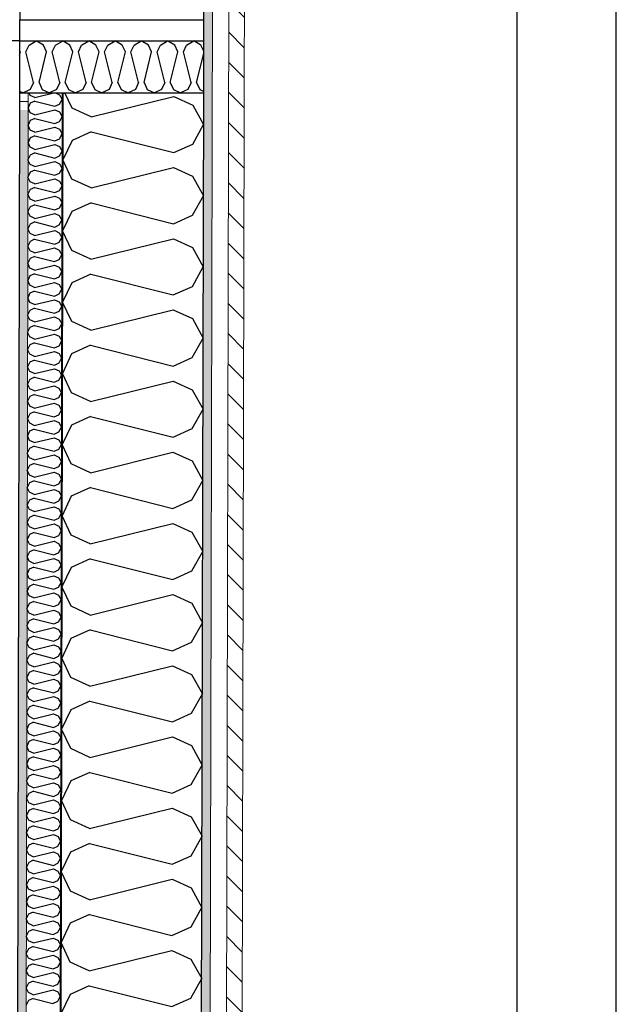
# Model space of a CAD drawing. Header units: millimetres. Extents: x -3836 to 10135, y -3581 to 11389.
# Tile 31 of 47: x 7528 to 8368, y 2000 to 3386. Entities that reach past the tile are written whole.
import ezdxf

# ---------------------------------------------------------------- set-up
doc = ezdxf.new("R2010")
doc.units = ezdxf.units.MM
doc.header["$LTSCALE"] = 0.5
doc.header["$MEASUREMENT"] = 0
doc.linetypes.add('Over snittplan', pattern=[260, 150, -50, 10, -50])
doc.linetypes.add('PLINE', pattern=[0])
for name, color, linetype in [('231- Bærende yttervegger (Skravur)(Nye konstruksjoner)', 7, 'Continuous'), ('231- Bærende yttervegger(Nye konstruksjoner)', 7, 'Continuous'), ('242- Ikke-bærende innervegger (Skravur)(Nye konstruksjoner)', 7, 'Continuous'), ('242- Ikke-bærende innervegger(Nye konstruksjoner)', 7, 'Continuous'), ('252- Gulv på grunn_ bunnplate(Nye konstruksjoner)', 7, 'Continuous'), ('261- Primærkonstruksjon (tak)(Nye konstruksjoner)', 7, 'Continuous'), ('265- Gesimser_ takrenner og nedløp(Nye konstruksjoner)', 7, 'Continuous')]:
    doc.layers.add(name, color=color, linetype=linetype)
doc.layers.add('235- Utvendig kledning og overflate(Nye konstruksjoner)', color=7, linetype='Continuous', lineweight=0)
doc.layers.add('236- Innvendig kledning og overflate(Nye konstruksjoner)', color=7, linetype='Continuous', lineweight=0)
pattern_1 = [(0, (0, 0), (0, 43.30127), [0, -25]), (0, (12.5, 21.65), (0, 43.30127), [0, -25])]

# ---------------------------------------------------------------- blocks, each defined once
blk = doc.blocks.new('*X86')
at = {"layer": '242- Ikke-bærende innervegger (Skravur)(Nye konstruksjoner)', "linetype": 'PLINE'}
for p, q in [((7529.4, 3340.5), (7528.3, 3342.7)), ((7528.3, 3336.2), (7529.4, 3340.5)), ((7537.1, 3340.5), (7540.4, 3347.5)), ((7540.3, 3327.8), (7537.1, 3340.5)), ((7528.2, 3285.4), (7533.3, 3283)), ((7540.2, 3286.3), (7533.3, 3283))]:
    blk.add_line(p, q, dxfattribs=at)
blk = doc.blocks.new('*X88')
at = {"layer": '242- Ikke-bærende innervegger (Skravur)(Nye konstruksjoner)', "linetype": 'PLINE'}
for p, q in [((7541.6, 3350.3), (7551.7, 3356)), ((7561.8, 3350.3), (7551.7, 3356)), ((7578.6, 3350.3), (7588.4, 3355.8)), ((7540.4, 3347.5), (7541.6, 3350.3)), ((7555.6, 3297.6), (7566.3, 3340.5)), ((7566.3, 3340.5), (7561.8, 3350.3)), ((7574.1, 3340.5), (7578.6, 3350.3)), ((7584.8, 3297.6), (7574.1, 3340.5)), ((7547.8, 3297.6), (7540.3, 3327.8)), ((7543.3, 3287.7), (7540.2, 3286.3)), ((7547.8, 3297.6), (7543.3, 3287.7)), ((7555.6, 3297.6), (7560.1, 3287.7)), ((7560.1, 3287.7), (7570.2, 3283)), ((7580.3, 3287.7), (7570.2, 3283)), ((7584.8, 3297.6), (7580.3, 3287.7))]:
    blk.add_line(p, q, dxfattribs=at)
blk = doc.blocks.new('*X90')
at = {"layer": '242- Ikke-bærende innervegger (Skravur)(Nye konstruksjoner)', "linetype": 'PLINE'}
for p in [(7588.4, 3355.8), (7589.4, 3355.6)]:
    blk.add_line(p, (7588.7, 3356), dxfattribs=at)
blk = doc.blocks.new('*X92')
at = {"layer": '242- Ikke-bærende innervegger (Skravur)(Nye konstruksjoner)', "linetype": 'PLINE'}
for p, q in [((7598.7, 3350.3), (7589.4, 3355.6)), ((7615.5, 3350.3), (7625.6, 3356)), ((7635.7, 3350.3), (7625.6, 3356)), ((7652.4, 3350.3), (7662.5, 3356)), ((7672.6, 3350.3), (7662.5, 3356)), ((7689.4, 3350.3), (7699.4, 3356)), ((7709.5, 3350.3), (7699.4, 3356)), ((7726.3, 3350.3), (7736.4, 3356)), ((7746.5, 3350.3), (7736.4, 3356)), ((7763.2, 3350.3), (7773.3, 3356)), ((7783.4, 3350.3), (7773.3, 3356)), ((7592.5, 3297.6), (7603.2, 3340.5)), ((7603.2, 3340.5), (7598.7, 3350.3)), ((7611, 3340.5), (7615.5, 3350.3)), ((7621.7, 3297.6), (7611, 3340.5)), ((7629.5, 3297.6), (7640.2, 3340.5)), ((7640.2, 3340.5), (7635.7, 3350.3)), ((7647.9, 3340.5), (7652.4, 3350.3)), ((7658.6, 3297.6), (7647.9, 3340.5)), ((7666.4, 3297.6), (7677.1, 3340.5)), ((7677.1, 3340.5), (7672.6, 3350.3)), ((7684.9, 3340.5), (7689.4, 3350.3)), ((7695.6, 3297.6), (7684.9, 3340.5)), ((7703.3, 3297.6), (7714, 3340.5)), ((7714, 3340.5), (7709.5, 3350.3)), ((7721.8, 3340.5), (7726.3, 3350.3)), ((7732.5, 3297.6), (7721.8, 3340.5)), ((7740.2, 3297.6), (7751, 3340.5)), ((7751, 3340.5), (7746.5, 3350.3)), ((7758.7, 3340.5), (7763.2, 3350.3)), ((7769.4, 3297.6), (7758.7, 3340.5)), ((7787.3, 3341.6), (7783.4, 3350.3)), ((7777.2, 3297.6), (7787.3, 3338.3)), ((7592.5, 3297.6), (7597, 3287.7)), ((7597, 3287.7), (7607.1, 3283)), ((7617.2, 3287.7), (7607.1, 3283)), ((7621.7, 3297.6), (7617.2, 3287.7)), ((7629.5, 3297.6), (7634, 3287.7)), ((7634, 3287.7), (7644, 3283)), ((7654.1, 3287.7), (7644, 3283)), ((7658.6, 3297.6), (7654.1, 3287.7)), ((7666.4, 3297.6), (7670.9, 3287.7)), ((7670.9, 3287.7), (7681, 3283)), ((7691.1, 3287.7), (7681, 3283)), ((7695.6, 3297.6), (7691.1, 3287.7)), ((7703.3, 3297.6), (7707.8, 3287.7)), ((7707.8, 3287.7), (7717.9, 3283)), ((7728, 3287.7), (7717.9, 3283)), ((7732.5, 3297.6), (7728, 3287.7)), ((7740.2, 3297.6), (7744.7, 3287.7)), ((7744.7, 3287.7), (7754.8, 3283)), ((7764.9, 3287.7), (7754.8, 3283)), ((7769.4, 3297.6), (7764.9, 3287.7)), ((7777.2, 3297.6), (7781.7, 3287.7)), ((7781.7, 3287.7), (7787.2, 3285.1))]:
    blk.add_line(p, q, dxfattribs=at)
blk = doc.blocks.new('Takrenne[50]', base_point=(8297.7, -1472.4))
at = {"layer": '265- Gesimser_ takrenner og nedløp(Nye konstruksjoner)', "linetype": 'PLINE', "flags": 128}
blk.add_lwpolyline([(8367.7, -1472.4), (8367.7, 9549.6), (8227.7, 9549.6), (8227.7, -1472.4)], close=True, dxfattribs=at)
blk = doc.blocks.new('*X199')
at = {"layer": '231- Bærende yttervegger (Skravur)(Nye konstruksjoner)', "linetype": 'PLINE'}
for p, q in [((7543.3, 3279.3), (7541.6, 3283)), ((7549.8, 3276.3), (7543.3, 3279.3)), ((7549.8, 3271.2), (7543.3, 3268.3)), ((7549.8, 3276.3), (7576.6, 3283)), ((7549.8, 3271.2), (7578, 3264.1)), ((7578.8, 3283), (7584.5, 3280.3)), ((7584.5, 3280.3), (7588.2, 3273.7)), ((7584.5, 3267.1), (7588.2, 3273.7)), ((7543.3, 3268.3), (7540.2, 3261.7)), ((7543.3, 3255), (7540.2, 3261.7)), ((7549.8, 3252.1), (7578, 3259)), ((7578, 3264.1), (7584.5, 3267.1)), ((7578, 3259), (7584.5, 3256.1)), ((7543.3, 3244), (7540.1, 3237.4)), ((7549.8, 3252.1), (7543.3, 3255)), ((7549.8, 3247), (7543.3, 3244)), ((7549.8, 3247), (7577.9, 3239.9)), ((7577.9, 3239.9), (7584.4, 3242.8)), ((7584.4, 3242.8), (7588.1, 3249.4)), ((7584.5, 3256.1), (7588.1, 3249.4)), ((7543.2, 3230.7), (7540.1, 3237.4)), ((7549.7, 3227.8), (7543.2, 3230.7)), ((7549.7, 3227.8), (7577.9, 3234.8)), ((7577.9, 3234.8), (7584.4, 3231.8)), ((7584.4, 3231.8), (7588.1, 3225.1)), ((7543.2, 3219.7), (7540.1, 3213.1)), ((7549.7, 3222.7), (7543.2, 3219.7)), ((7549.7, 3222.7), (7577.9, 3215.6)), ((7577.9, 3215.6), (7584.4, 3218.5)), ((7584.4, 3218.5), (7588.1, 3225.1)), ((7543.2, 3206.5), (7540.1, 3213.1)), ((7549.7, 3203.5), (7543.2, 3206.5)), ((7549.7, 3203.5), (7577.9, 3210.5)), ((7577.9, 3210.5), (7584.4, 3207.5)), ((7584.4, 3207.5), (7588, 3200.9)), ((7543.2, 3195.4), (7540, 3188.8)), ((7543.1, 3182.2), (7540, 3188.8)), ((7549.7, 3198.4), (7543.2, 3195.4)), ((7549.7, 3198.4), (7577.8, 3191.3)), ((7577.8, 3191.3), (7584.3, 3194.2)), ((7584.3, 3194.2), (7588, 3200.9)), ((7549.6, 3179.2), (7543.1, 3182.2)), ((7549.6, 3174.1), (7543.1, 3171.2)), ((7549.6, 3179.2), (7577.8, 3186.2)), ((7549.6, 3174.1), (7577.8, 3167)), ((7577.8, 3186.2), (7584.3, 3183.2)), ((7584.3, 3183.2), (7588, 3176.6)), ((7584.3, 3170), (7588, 3176.6)), ((7543.1, 3171.2), (7540, 3164.5)), ((7543.1, 3157.9), (7540, 3164.5)), ((7549.6, 3154.9), (7577.8, 3161.9)), ((7577.8, 3167), (7584.3, 3170)), ((7577.8, 3161.9), (7584.2, 3158.9)), ((7543.1, 3146.9), (7539.9, 3140.3)), ((7549.6, 3154.9), (7543.1, 3157.9)), ((7549.6, 3149.8), (7543.1, 3146.9)), ((7549.6, 3149.8), (7577.7, 3142.7)), ((7577.7, 3142.7), (7584.2, 3145.7)), ((7584.2, 3158.9), (7587.9, 3152.3)), ((7584.2, 3145.7), (7587.9, 3152.3)), ((7543, 3133.6), (7539.9, 3140.3)), ((7549.5, 3130.6), (7543, 3133.6)), ((7549.5, 3130.6), (7577.7, 3137.6)), ((7577.7, 3137.6), (7584.2, 3134.7)), ((7584.2, 3134.7), (7587.9, 3128)), ((7543, 3122.6), (7539.9, 3116)), ((7549.5, 3125.5), (7543, 3122.6)), ((7549.5, 3125.5), (7577.7, 3118.4)), ((7577.7, 3118.4), (7584.2, 3121.4)), ((7584.2, 3121.4), (7587.9, 3128)), ((7543, 3109.3), (7539.9, 3116)), ((7549.5, 3106.4), (7543, 3109.3)), ((7549.5, 3106.4), (7577.6, 3113.3)), ((7577.6, 3113.3), (7584.1, 3110.4)), ((7584.1, 3110.4), (7587.8, 3103.7)), ((7543, 3098.3), (7539.8, 3091.7)), ((7542.9, 3085.1), (7539.8, 3091.7)), ((7549.5, 3101.3), (7543, 3098.3)), ((7549.5, 3101.3), (7577.6, 3094.2)), ((7577.6, 3094.2), (7584.1, 3097.1)), ((7584.1, 3097.1), (7587.8, 3103.7)), ((7549.4, 3082.1), (7542.9, 3085.1)), ((7549.4, 3077), (7542.9, 3074)), ((7549.4, 3082.1), (7577.6, 3089.1)), ((7549.4, 3077), (7577.6, 3069.9)), ((7577.6, 3089.1), (7584.1, 3086.1)), ((7584.1, 3086.1), (7587.8, 3079.5)), ((7584.1, 3072.8), (7587.8, 3079.5)), ((7542.9, 3074), (7539.8, 3067.4)), ((7542.9, 3060.8), (7539.8, 3067.4)), ((7549.4, 3057.8), (7577.5, 3064.8)), ((7577.5, 3064.8), (7584, 3061.8)), ((7577.6, 3069.9), (7584.1, 3072.8)), ((7542.9, 3049.8), (7539.7, 3043.1)), ((7549.4, 3057.8), (7542.9, 3060.8)), ((7549.4, 3052.7), (7542.9, 3049.8)), ((7549.4, 3052.7), (7577.5, 3045.6)), ((7584, 3061.8), (7587.7, 3055.2)), ((7584, 3048.5), (7587.7, 3055.2)), ((7542.8, 3036.5), (7539.7, 3043.1)), ((7549.3, 3033.5), (7542.8, 3036.5)), ((7549.3, 3033.5), (7577.5, 3040.5)), ((7577.5, 3045.6), (7584, 3048.5)), ((7577.5, 3040.5), (7584, 3037.5)), ((7584, 3037.5), (7587.7, 3030.9)), ((7542.8, 3025.5), (7539.6, 3018.9)), ((7549.3, 3028.4), (7542.8, 3025.5)), ((7549.3, 3028.4), (7577.4, 3021.3)), ((7577.4, 3021.3), (7584, 3024.3)), ((7584, 3024.3), (7587.7, 3030.9)), ((7542.8, 3012.2), (7539.6, 3018.9)), ((7549.3, 3009.2), (7542.8, 3012.2)), ((7549.3, 3009.2), (7577.4, 3016.2)), ((7577.4, 3016.2), (7583.9, 3013.2)), ((7583.9, 3013.2), (7587.6, 3006.6)), ((7542.7, 3001.2), (7539.6, 2994.6)), ((7542.7, 2987.9), (7539.6, 2994.6)), ((7549.3, 3004.1), (7542.7, 3001.2)), ((7549.3, 3004.1), (7577.4, 2997)), ((7577.4, 2997), (7583.9, 3000)), ((7583.9, 3000), (7587.6, 3006.6)), ((7549.2, 2985), (7542.7, 2987.9)), ((7549.2, 2979.9), (7542.7, 2976.9)), ((7549.2, 2985), (7577.4, 2991.9)), ((7549.2, 2979.9), (7577.3, 2972.8)), ((7577.4, 2991.9), (7583.9, 2989)), ((7583.9, 2989), (7587.6, 2982.3)), ((7583.9, 2975.7), (7587.6, 2982.3)), ((7542.7, 2976.9), (7539.5, 2970.3)), ((7542.7, 2963.7), (7539.5, 2970.3)), ((7549.2, 2960.7), (7577.3, 2967.7)), ((7577.3, 2972.8), (7583.9, 2975.7)), ((7577.3, 2967.7), (7583.8, 2964.7)), ((7542.6, 2952.6), (7539.5, 2946)), ((7549.2, 2955.6), (7542.6, 2952.6)), ((7549.2, 2960.7), (7542.7, 2963.7)), ((7549.2, 2955.6), (7577.3, 2948.5)), ((7583.8, 2964.7), (7587.5, 2958)), ((7583.8, 2951.4), (7587.5, 2958)), ((7542.6, 2939.4), (7539.5, 2946)), ((7549.1, 2936.4), (7542.6, 2939.4)), ((7549.1, 2936.4), (7577.3, 2943.4)), ((7577.3, 2948.5), (7583.8, 2951.4)), ((7577.3, 2943.4), (7583.8, 2940.4)), ((7583.8, 2940.4), (7587.5, 2933.8)), ((7542.6, 2928.4), (7539.4, 2921.7)), ((7549.1, 2931.3), (7542.6, 2928.4)), ((7549.1, 2931.3), (7577.2, 2924.2)), ((7577.2, 2924.2), (7583.7, 2927.1)), ((7583.7, 2927.1), (7587.5, 2933.8)), ((7542.6, 2915.1), (7539.4, 2921.7)), ((7549.1, 2912.1), (7542.6, 2915.1)), ((7549.1, 2912.1), (7577.2, 2919.1)), ((7577.2, 2919.1), (7583.7, 2916.1)), ((7583.7, 2916.1), (7587.4, 2909.5)), ((7542.5, 2904.1), (7539.4, 2897.4)), ((7542.5, 2890.8), (7539.4, 2897.4)), ((7549, 2907), (7542.5, 2904.1)), ((7549, 2907), (7577.2, 2899.9)), ((7577.2, 2899.9), (7583.7, 2902.9)), ((7583.7, 2902.9), (7587.4, 2909.5)), ((7549, 2887.8), (7542.5, 2890.8)), ((7549, 2882.7), (7542.5, 2879.8)), ((7549, 2887.8), (7577.2, 2894.8)), ((7549, 2882.7), (7577.1, 2875.6)), ((7577.2, 2894.8), (7583.7, 2891.8)), ((7583.6, 2878.6), (7587.4, 2885.2)), ((7583.7, 2891.8), (7587.4, 2885.2)), ((7542.5, 2879.8), (7539.3, 2873.2)), ((7542.5, 2866.5), (7539.3, 2873.2)), ((7549, 2863.6), (7577.1, 2870.5)), ((7577.1, 2875.6), (7583.6, 2878.6)), ((7577.1, 2870.5), (7583.6, 2867.6)), ((7542.4, 2855.5), (7539.3, 2848.9)), ((7548.9, 2858.5), (7542.4, 2855.5)), ((7549, 2863.6), (7542.5, 2866.5)), ((7548.9, 2858.5), (7577.1, 2851.4)), ((7583.6, 2867.6), (7587.3, 2860.9)), ((7583.6, 2854.3), (7587.3, 2860.9)), ((7542.4, 2842.2), (7539.3, 2848.9)), ((7548.9, 2839.3), (7542.4, 2842.2)), ((7548.9, 2839.3), (7577.1, 2846.3)), ((7577.1, 2851.4), (7583.6, 2854.3)), ((7577.1, 2846.3), (7583.6, 2843.3)), ((7583.6, 2843.3), (7587.3, 2836.6)), ((7542.4, 2831.2), (7539.2, 2824.6)), ((7548.9, 2834.2), (7542.4, 2831.2)), ((7548.9, 2834.2), (7577, 2827.1)), ((7577, 2827.1), (7583.5, 2830)), ((7583.5, 2830), (7587.3, 2836.6)), ((7542.4, 2818), (7539.2, 2824.6)), ((7548.8, 2815), (7542.4, 2818)), ((7548.8, 2815), (7577, 2822)), ((7577, 2822), (7583.5, 2819)), ((7583.5, 2819), (7587.2, 2812.4)), ((7542.3, 2806.9), (7539.2, 2800.3)), ((7542.3, 2793.7), (7539.2, 2800.3)), ((7548.8, 2809.9), (7542.3, 2806.9)), ((7548.8, 2809.9), (7577, 2802.8)), ((7577, 2802.8), (7583.5, 2805.7)), ((7583.5, 2805.7), (7587.2, 2812.4)), ((7548.8, 2790.7), (7542.3, 2793.7)), ((7548.8, 2785.6), (7542.3, 2782.7)), ((7548.8, 2790.7), (7577, 2797.7)), ((7548.8, 2785.6), (7576.9, 2778.5)), ((7577, 2797.7), (7583.5, 2794.7)), ((7583.4, 2781.5), (7587.1, 2788.1)), ((7583.5, 2794.7), (7587.1, 2788.1)), ((7542.3, 2782.7), (7539.1, 2776)), ((7542.2, 2769.4), (7539.1, 2776)), ((7548.7, 2766.4), (7576.9, 2773.4)), ((7576.9, 2778.5), (7583.4, 2781.5)), ((7576.9, 2773.4), (7583.4, 2770.4)), ((7542.2, 2758.4), (7539.1, 2751.8)), ((7548.7, 2766.4), (7542.2, 2769.4)), ((7548.7, 2761.3), (7542.2, 2758.4)), ((7548.7, 2761.3), (7576.9, 2754.2)), ((7583.4, 2770.4), (7587.1, 2763.8)), ((7583.4, 2757.2), (7587.1, 2763.8)), ((7542.2, 2745.1), (7539.1, 2751.8)), ((7548.7, 2742.2), (7542.2, 2745.1)), ((7548.7, 2742.2), (7576.9, 2749.1)), ((7576.9, 2754.2), (7583.4, 2757.2)), ((7576.9, 2749.1), (7583.4, 2746.2)), ((7583.4, 2746.2), (7587, 2739.5)), ((7542.2, 2734.1), (7539, 2727.5)), ((7548.7, 2737), (7542.2, 2734.1)), ((7548.7, 2737), (7576.8, 2729.9)), ((7576.8, 2729.9), (7583.3, 2732.9)), ((7583.3, 2732.9), (7587, 2739.5)), ((7542.1, 2720.8), (7539, 2727.5)), ((7548.6, 2717.9), (7542.1, 2720.8)), ((7548.6, 2717.9), (7576.8, 2724.8)), ((7576.8, 2724.8), (7583.3, 2721.9)), ((7583.3, 2721.9), (7587, 2715.2)), ((7542.1, 2709.8), (7539, 2703.2)), ((7542.1, 2696.6), (7539, 2703.2)), ((7548.6, 2712.8), (7542.1, 2709.8)), ((7548.6, 2712.8), (7576.8, 2705.7)), ((7576.8, 2705.7), (7583.3, 2708.6)), ((7583.3, 2708.6), (7587, 2715.2)), ((7548.6, 2693.6), (7542.1, 2696.6)), ((7548.6, 2688.5), (7542.1, 2685.5)), ((7548.6, 2693.6), (7576.8, 2700.6)), ((7548.6, 2688.5), (7576.7, 2681.4)), ((7576.8, 2700.6), (7583.3, 2697.6)), ((7583.2, 2684.3), (7586.9, 2691)), ((7583.3, 2697.6), (7586.9, 2691)), ((7542.1, 2685.5), (7538.9, 2678.9)), ((7542, 2672.3), (7538.9, 2678.9)), ((7548.5, 2669.3), (7576.7, 2676.3)), ((7576.7, 2681.4), (7583.2, 2684.3)), ((7576.7, 2676.3), (7583.2, 2673.3)), ((7542, 2661.3), (7538.9, 2654.6)), ((7548.5, 2669.3), (7542, 2672.3)), ((7548.5, 2664.2), (7542, 2661.3)), ((7548.5, 2664.2), (7576.7, 2657.1)), ((7583.2, 2673.3), (7586.9, 2666.7)), ((7583.2, 2660.1), (7586.9, 2666.7)), ((7542, 2648), (7538.9, 2654.6)), ((7548.5, 2645), (7542, 2648)), ((7548.5, 2645), (7576.7, 2652)), ((7576.7, 2657.1), (7583.2, 2660.1)), ((7576.7, 2652), (7583.1, 2649)), ((7583.1, 2649), (7586.8, 2642.4)), ((7542, 2637), (7538.8, 2630.4)), ((7548.5, 2639.9), (7542, 2637)), ((7548.5, 2639.9), (7576.6, 2632.8)), ((7576.6, 2632.8), (7583.1, 2635.8)), ((7583.1, 2635.8), (7586.8, 2642.4)), ((7541.9, 2623.7), (7538.8, 2630.4)), ((7548.4, 2620.7), (7541.9, 2623.7)), ((7548.4, 2620.7), (7576.6, 2627.7)), ((7576.6, 2627.7), (7583.1, 2624.7)), ((7583.1, 2624.7), (7586.8, 2618.1)), ((7541.9, 2612.7), (7538.8, 2606.1)), ((7541.9, 2599.4), (7538.8, 2606.1)), ((7548.4, 2615.6), (7541.9, 2612.7)), ((7548.4, 2615.6), (7576.6, 2608.5)), ((7576.6, 2608.5), (7583.1, 2611.5)), ((7583.1, 2611.5), (7586.8, 2618.1)), ((7548.4, 2596.5), (7541.9, 2599.4)), ((7548.4, 2591.4), (7541.9, 2588.4)), ((7548.4, 2596.5), (7576.5, 2603.4)), ((7548.4, 2591.4), (7576.5, 2584.3)), ((7576.5, 2603.4), (7583, 2600.5)), ((7583, 2600.5), (7586.7, 2593.8)), ((7583, 2587.2), (7586.7, 2593.8)), ((7541.9, 2588.4), (7538.7, 2581.8)), ((7541.8, 2575.2), (7538.7, 2581.8)), ((7548.3, 2572.2), (7576.5, 2579.2)), ((7576.5, 2584.3), (7583, 2587.2)), ((7576.5, 2579.2), (7583, 2576.2)), ((7541.8, 2564.1), (7538.6, 2557.5)), ((7548.3, 2572.2), (7541.8, 2575.2)), ((7548.3, 2567.1), (7541.8, 2564.1)), ((7548.3, 2567.1), (7576.5, 2560)), ((7583, 2576.2), (7586.7, 2569.5)), ((7583, 2562.9), (7586.7, 2569.5)), ((7541.8, 2550.9), (7538.6, 2557.5)), ((7548.3, 2547.9), (7541.8, 2550.9)), ((7548.3, 2547.9), (7576.4, 2554.9)), ((7576.4, 2554.9), (7582.9, 2551.9)), ((7576.5, 2560), (7583, 2562.9)), ((7582.9, 2551.9), (7586.6, 2545.3)), ((7541.7, 2539.9), (7538.6, 2533.2)), ((7548.3, 2542.8), (7541.7, 2539.9)), ((7548.3, 2542.8), (7576.4, 2535.7)), ((7576.4, 2535.7), (7582.9, 2538.6)), ((7582.9, 2538.6), (7586.6, 2545.3)), ((7541.7, 2526.6), (7538.6, 2533.2)), ((7548.2, 2523.6), (7541.7, 2526.6)), ((7548.2, 2523.6), (7576.4, 2530.6)), ((7576.4, 2530.6), (7582.9, 2527.6)), ((7582.9, 2527.6), (7586.6, 2521)), ((7541.7, 2515.6), (7538.5, 2508.9)), ((7541.7, 2502.3), (7538.5, 2508.9)), ((7548.2, 2518.5), (7541.7, 2515.6)), ((7548.2, 2518.5), (7576.3, 2511.4)), ((7576.3, 2511.4), (7582.9, 2514.4)), ((7582.9, 2514.4), (7586.6, 2521)), ((7548.2, 2499.3), (7541.7, 2502.3)), ((7548.2, 2499.3), (7576.3, 2506.3)), ((7576.3, 2506.3), (7582.8, 2503.3)), ((7582.8, 2503.3), (7586.5, 2496.7)), ((7582.8, 2490.1), (7586.5, 2496.7)), ((7541.6, 2491.3), (7538.5, 2484.7)), ((7541.6, 2478), (7538.5, 2484.7)), ((7548.2, 2494.2), (7541.6, 2491.3)), ((7548.1, 2475.1), (7576.3, 2482)), ((7548.2, 2494.2), (7576.3, 2487.1)), ((7576.3, 2487.1), (7582.8, 2490.1)), ((7576.3, 2482), (7582.8, 2479.1)), ((7541.6, 2467), (7538.4, 2460.4)), ((7548.1, 2475.1), (7541.6, 2478)), ((7548.1, 2470), (7541.6, 2467)), ((7548.1, 2470), (7576.2, 2462.9)), ((7582.8, 2479.1), (7586.5, 2472.4)), ((7582.8, 2465.8), (7586.5, 2472.4)), ((7541.6, 2453.7), (7538.4, 2460.4)), ((7548.1, 2450.8), (7541.6, 2453.7)), ((7548.1, 2450.8), (7576.2, 2457.8)), ((7576.2, 2462.9), (7582.8, 2465.8)), ((7576.2, 2457.8), (7582.7, 2454.8)), ((7582.7, 2454.8), (7586.4, 2448.1)), ((7541.5, 2442.7), (7538.4, 2436.1)), ((7548, 2445.7), (7541.5, 2442.7)), ((7548, 2445.7), (7576.2, 2438.6)), ((7576.2, 2438.6), (7582.7, 2441.5)), ((7582.7, 2441.5), (7586.4, 2448.1)), ((7541.5, 2429.5), (7538.4, 2436.1)), ((7548, 2426.5), (7541.5, 2429.5)), ((7548, 2426.5), (7576.2, 2433.5)), ((7576.2, 2433.5), (7582.7, 2430.5)), ((7582.7, 2430.5), (7586.4, 2423.9)), ((7541.5, 2418.4), (7538.3, 2411.8)), ((7541.5, 2405.2), (7538.3, 2411.8)), ((7548, 2421.4), (7541.5, 2418.4)), ((7548, 2421.4), (7576.1, 2414.3)), ((7576.1, 2414.3), (7582.6, 2417.2)), ((7582.6, 2417.2), (7586.4, 2423.9)), ((7548, 2402.2), (7541.5, 2405.2)), ((7548, 2402.2), (7576.1, 2409.2)), ((7576.1, 2409.2), (7582.6, 2406.2)), ((7582.6, 2406.2), (7586.3, 2399.6)), ((7582.6, 2393), (7586.3, 2399.6)), ((7541.4, 2394.2), (7538.3, 2387.5)), ((7541.4, 2380.9), (7538.3, 2387.5)), ((7547.9, 2397.1), (7541.4, 2394.2)), ((7547.9, 2397.1), (7576.1, 2390)), ((7547.9, 2377.9), (7576.1, 2384.9)), ((7576.1, 2390), (7582.6, 2393)), ((7576.1, 2384.9), (7582.6, 2381.9)), ((7541.4, 2369.9), (7538.2, 2363.3)), ((7547.9, 2377.9), (7541.4, 2380.9)), ((7547.9, 2372.8), (7541.4, 2369.9)), ((7547.9, 2372.8), (7576, 2365.7)), ((7582.5, 2368.7), (7586.3, 2375.3)), ((7582.6, 2381.9), (7586.3, 2375.3)), ((7541.4, 2356.6), (7538.2, 2363.3)), ((7547.8, 2353.7), (7541.4, 2356.6)), ((7547.8, 2353.7), (7576, 2360.6)), ((7576, 2365.7), (7582.5, 2368.7)), ((7576, 2360.6), (7582.5, 2357.7)), ((7582.5, 2357.7), (7586.2, 2351)), ((7541.3, 2345.6), (7538.2, 2339)), ((7547.8, 2348.5), (7541.3, 2345.6)), ((7547.8, 2348.5), (7576, 2341.4)), ((7576, 2341.4), (7582.5, 2344.4)), ((7582.5, 2344.4), (7586.2, 2351)), ((7541.3, 2332.3), (7538.2, 2339)), ((7547.8, 2329.4), (7541.3, 2332.3)), ((7547.8, 2329.4), (7576, 2336.3)), ((7576, 2336.3), (7582.5, 2333.4)), ((7582.5, 2333.4), (7586.2, 2326.7)), ((7541.3, 2321.3), (7538.1, 2314.7)), ((7541.2, 2308.1), (7538.1, 2314.7)), ((7547.8, 2324.3), (7541.3, 2321.3)), ((7547.8, 2324.3), (7575.9, 2317.2)), ((7575.9, 2317.2), (7582.4, 2320.1)), ((7582.4, 2320.1), (7586.2, 2326.7)), ((7547.7, 2305.1), (7541.2, 2308.1)), ((7547.7, 2305.1), (7575.9, 2312.1)), ((7575.9, 2312.1), (7582.4, 2309.1)), ((7582.4, 2309.1), (7586.1, 2302.5)), ((7582.4, 2295.8), (7586.1, 2302.5)), ((7541.2, 2297), (7538.1, 2290.4)), ((7541.2, 2283.8), (7538.1, 2290.4)), ((7547.7, 2300), (7541.2, 2297)), ((7547.7, 2300), (7575.9, 2292.9)), ((7547.7, 2280.8), (7575.9, 2287.8)), ((7575.9, 2292.9), (7582.4, 2295.8)), ((7575.9, 2287.8), (7582.4, 2284.8)), ((7541.2, 2272.8), (7538, 2266.1)), ((7547.7, 2280.8), (7541.2, 2283.8)), ((7547.7, 2275.7), (7541.2, 2272.8)), ((7547.7, 2275.7), (7575.8, 2268.6)), ((7582.3, 2271.6), (7586, 2278.2)), ((7582.4, 2284.8), (7586, 2278.2)), ((7541.1, 2259.5), (7538, 2266.1)), ((7547.6, 2256.5), (7541.1, 2259.5)), ((7547.6, 2256.5), (7575.8, 2263.5)), ((7575.8, 2268.6), (7582.3, 2271.6)), ((7575.8, 2263.5), (7582.3, 2260.5)), ((7582.3, 2260.5), (7586, 2253.9)), ((7541.1, 2248.5), (7538, 2241.9)), ((7547.6, 2251.4), (7541.1, 2248.5)), ((7547.6, 2251.4), (7575.8, 2244.3)), ((7575.8, 2244.3), (7582.3, 2247.3)), ((7582.3, 2247.3), (7586, 2253.9)), ((7541.1, 2235.2), (7538, 2241.9)), ((7547.6, 2232.2), (7541.1, 2235.2)), ((7547.6, 2232.2), (7575.8, 2239.2)), ((7575.8, 2239.2), (7582.3, 2236.3)), ((7582.3, 2236.3), (7585.9, 2229.6)), ((7541.1, 2224.2), (7537.9, 2217.6)), ((7541, 2210.9), (7537.9, 2217.6)), ((7547.6, 2227.1), (7541.1, 2224.2)), ((7547.6, 2227.1), (7575.7, 2220)), ((7575.7, 2220), (7582.2, 2223)), ((7582.2, 2223), (7585.9, 2229.6)), ((7547.5, 2208), (7541, 2210.9)), ((7547.5, 2208), (7575.7, 2214.9)), ((7575.7, 2214.9), (7582.2, 2212)), ((7582.2, 2212), (7585.9, 2205.3)), ((7582.2, 2198.7), (7585.9, 2205.3)), ((7541, 2199.9), (7537.9, 2193.3)), ((7541, 2186.7), (7537.9, 2193.3)), ((7547.5, 2202.9), (7541, 2199.9)), ((7547.5, 2202.9), (7575.7, 2195.8)), ((7547.5, 2183.7), (7575.7, 2190.7)), ((7575.7, 2195.8), (7582.2, 2198.7)), ((7575.7, 2190.7), (7582.1, 2187.7)), ((7541, 2175.6), (7537.8, 2169)), ((7547.5, 2183.7), (7541, 2186.7)), ((7547.5, 2178.6), (7541, 2175.6)), ((7547.5, 2178.6), (7575.6, 2171.5)), ((7582.1, 2187.7), (7585.8, 2181)), ((7582.1, 2174.4), (7585.8, 2181)), ((7540.9, 2162.4), (7537.8, 2169)), ((7547.4, 2159.4), (7540.9, 2162.4)), ((7547.4, 2159.4), (7575.6, 2166.4)), ((7575.6, 2171.5), (7582.1, 2174.4)), ((7575.6, 2166.4), (7582.1, 2163.4)), ((7582.1, 2163.4), (7585.8, 2156.8)), ((7540.9, 2151.4), (7537.8, 2144.7)), ((7547.4, 2154.3), (7540.9, 2151.4)), ((7547.4, 2154.3), (7575.6, 2147.2)), ((7575.6, 2147.2), (7582.1, 2150.1)), ((7582.1, 2150.1), (7585.8, 2156.8)), ((7540.9, 2138.1), (7537.8, 2144.7)), ((7547.4, 2135.1), (7540.9, 2138.1)), ((7547.4, 2135.1), (7575.5, 2142.1)), ((7575.5, 2142.1), (7582, 2139.1)), ((7582, 2139.1), (7585.7, 2132.5)), ((7540.9, 2127.1), (7537.7, 2120.4)), ((7540.8, 2113.8), (7537.7, 2120.4)), ((7547.4, 2130), (7540.9, 2127.1)), ((7547.4, 2130), (7575.5, 2122.9)), ((7575.5, 2122.9), (7582, 2125.9)), ((7582, 2125.9), (7585.7, 2132.5)), ((7547.3, 2110.8), (7540.8, 2113.8)), ((7547.3, 2110.8), (7575.5, 2117.8)), ((7575.5, 2117.8), (7582, 2114.8)), ((7582, 2114.8), (7585.7, 2108.2)), ((7582, 2101.6), (7585.7, 2108.2)), ((7540.8, 2102.8), (7537.7, 2096.2)), ((7540.8, 2089.5), (7537.7, 2096.2)), ((7547.3, 2105.7), (7540.8, 2102.8)), ((7547.3, 2105.7), (7575.5, 2098.6)), ((7547.3, 2086.6), (7575.4, 2093.5)), ((7575.4, 2093.5), (7581.9, 2090.6)), ((7575.5, 2098.6), (7582, 2101.6)), ((7547.3, 2086.6), (7540.8, 2089.5)), ((7547.3, 2081.5), (7540.8, 2078.5)), ((7547.3, 2081.5), (7575.4, 2074.4)), ((7581.9, 2090.6), (7585.6, 2083.9)), ((7581.9, 2077.3), (7585.6, 2083.9)), ((7540.8, 2078.5), (7537.6, 2071.9)), ((7540.7, 2065.2), (7537.6, 2071.9)), ((7547.2, 2062.3), (7540.7, 2065.2)), ((7547.2, 2062.3), (7575.4, 2069.3)), ((7575.4, 2074.4), (7581.9, 2077.3)), ((7575.4, 2069.3), (7581.9, 2066.3)), ((7581.9, 2066.3), (7585.6, 2059.6)), ((7540.7, 2054.2), (7537.5, 2047.6)), ((7547.2, 2057.2), (7540.7, 2054.2)), ((7547.2, 2057.2), (7575.3, 2050.1)), ((7575.3, 2050.1), (7581.9, 2053)), ((7581.9, 2053), (7585.6, 2059.6)), ((7540.7, 2041), (7537.5, 2047.6)), ((7547.2, 2038), (7540.7, 2041)), ((7547.2, 2038), (7575.3, 2045)), ((7575.3, 2045), (7581.8, 2042)), ((7581.8, 2042), (7585.5, 2035.4)), ((7540.6, 2029.9), (7537.5, 2023.3)), ((7540.6, 2016.7), (7537.5, 2023.3)), ((7547.2, 2032.9), (7540.6, 2029.9)), ((7547.2, 2032.9), (7575.3, 2025.8)), ((7575.3, 2025.8), (7581.8, 2028.7)), ((7581.8, 2028.7), (7585.5, 2035.4)), ((7547.1, 2013.7), (7540.6, 2016.7)), ((7547.1, 2013.7), (7575.3, 2020.7)), ((7575.3, 2020.7), (7581.8, 2017.7)), ((7581.8, 2017.7), (7585.5, 2011.1)), ((7581.8, 2004.5), (7585.5, 2011.1)), ((7540.6, 2005.7), (7537.4, 1999)), ((7547.1, 2008.6), (7540.6, 2005.7)), ((7547.1, 2008.6), (7575.2, 2001.5)), ((7575.2, 2001.5), (7581.8, 2004.5))]:
    blk.add_line(p, q, dxfattribs=at)
blk = doc.blocks.new('*X203')
at = {"layer": '231- Bærende yttervegger (Skravur)(Nye konstruksjoner)', "linetype": 'PLINE'}
for p, q in [((7602.1, 3261.5), (7592, 3283)), ((7628.9, 3249.2), (7745.1, 3278)), ((7745.1, 3278), (7771.9, 3265.8)), ((7628.9, 3249.2), (7602.1, 3261.5)), ((7771.9, 3265.8), (7787.1, 3238.4)), ((7771.8, 3211), (7787.1, 3238.4)), ((7602, 3216), (7589, 3188.7)), ((7628.9, 3228.2), (7602, 3216)), ((7628.9, 3228.2), (7745, 3198.9)), ((7745, 3198.9), (7771.8, 3211)), ((7601.9, 3161.3), (7589, 3188.7)), ((7628.7, 3149.1), (7744.9, 3177.9)), ((7744.9, 3177.9), (7771.7, 3165.6)), ((7628.7, 3149.1), (7601.9, 3161.3)), ((7771.7, 3165.6), (7786.9, 3138.2)), ((7771.6, 3110.9), (7786.9, 3138.2)), ((7628.7, 3128), (7601.8, 3115.9)), ((7628.7, 3128), (7744.7, 3098.7)), ((7601.8, 3115.9), (7588.8, 3088.6)), ((7744.7, 3098.7), (7771.6, 3110.9)), ((7601.7, 3061.2), (7588.8, 3088.6)), ((7628.5, 3048.9), (7744.7, 3077.7)), ((7744.7, 3077.7), (7771.5, 3065.4)), ((7771.5, 3065.4), (7786.7, 3038)), ((7628.5, 3048.9), (7601.7, 3061.2)), ((7771.4, 3010.7), (7786.7, 3038)), ((7628.4, 3027.9), (7601.6, 3015.7)), ((7628.4, 3027.9), (7744.5, 2998.6)), ((7601.6, 3015.7), (7588.6, 2988.4)), ((7744.5, 2998.6), (7771.4, 3010.7)), ((7601.5, 2961), (7588.6, 2988.4)), ((7628.3, 2948.8), (7744.5, 2977.5)), ((7744.5, 2977.5), (7771.3, 2965.3)), ((7628.3, 2948.8), (7601.5, 2961)), ((7771.3, 2965.3), (7786.5, 2937.9)), ((7771.1, 2910.6), (7786.5, 2937.9)), ((7628.2, 2927.7), (7601.4, 2915.6)), ((7628.2, 2927.7), (7744.3, 2898.4)), ((7601.4, 2915.6), (7588.4, 2888.2)), ((7744.3, 2898.4), (7771.1, 2910.6)), ((7601.3, 2860.9), (7588.4, 2888.2)), ((7628, 2848.6), (7744.3, 2877.4)), ((7744.3, 2877.4), (7771.1, 2865.1)), ((7628, 2848.6), (7601.3, 2860.9)), ((7771.1, 2865.1), (7786.3, 2837.7)), ((7628, 2827.5), (7601.2, 2815.4)), ((7628, 2827.5), (7744.1, 2798.3)), ((7770.9, 2810.4), (7786.3, 2837.7)), ((7601.2, 2815.4), (7588.1, 2788.1)), ((7744.1, 2798.3), (7770.9, 2810.4)), ((7601, 2760.7), (7588.1, 2788.1)), ((7627.8, 2748.4), (7744, 2777.2)), ((7744, 2777.2), (7770.8, 2765)), ((7627.8, 2748.4), (7601, 2760.7)), ((7770.8, 2765), (7786, 2737.6)), ((7770.7, 2710.2), (7786, 2737.6)), ((7627.8, 2727.4), (7600.9, 2715.2)), ((7627.8, 2727.4), (7743.9, 2698.1)), ((7600.9, 2715.2), (7587.9, 2687.9)), ((7743.9, 2698.1), (7770.7, 2710.2)), ((7600.8, 2660.5), (7587.9, 2687.9)), ((7627.6, 2648.3), (7743.8, 2677.1)), ((7743.8, 2677.1), (7770.6, 2664.8)), ((7770.6, 2664.8), (7785.8, 2637.4)), ((7627.6, 2648.3), (7600.8, 2660.5)), ((7770.5, 2610.1), (7785.8, 2637.4)), ((7627.6, 2627.2), (7600.7, 2615.1)), ((7627.6, 2627.2), (7743.7, 2597.9)), ((7600.7, 2615.1), (7587.7, 2587.8)), ((7743.7, 2597.9), (7770.5, 2610.1)), ((7600.6, 2560.4), (7587.7, 2587.8)), ((7627.4, 2548.1), (7743.6, 2576.9)), ((7743.6, 2576.9), (7770.4, 2564.6)), ((7770.4, 2564.6), (7785.6, 2537.2)), ((7627.4, 2548.1), (7600.6, 2560.4)), ((7770.3, 2509.9), (7785.6, 2537.2)), ((7627.3, 2527.1), (7600.5, 2514.9)), ((7627.3, 2527.1), (7743.4, 2497.8)), ((7600.5, 2514.9), (7587.5, 2487.6)), ((7743.4, 2497.8), (7770.3, 2509.9)), ((7600.4, 2460.2), (7587.5, 2487.6)), ((7627.2, 2448), (7743.4, 2476.7)), ((7743.4, 2476.7), (7770.2, 2464.5)), ((7627.2, 2448), (7600.4, 2460.2)), ((7770.2, 2464.5), (7785.4, 2437.1)), ((7627.1, 2426.9), (7600.3, 2414.8)), ((7627.1, 2426.9), (7743.2, 2397.6)), ((7770.1, 2409.8), (7785.4, 2437.1)), ((7600.3, 2414.8), (7587.3, 2387.4)), ((7743.2, 2397.6), (7770.1, 2409.8)), ((7600.2, 2360.1), (7587.3, 2387.4)), ((7627, 2347.8), (7743.2, 2376.6)), ((7743.2, 2376.6), (7770, 2364.3)), ((7627, 2347.8), (7600.2, 2360.1)), ((7770, 2364.3), (7785.2, 2336.9)), ((7769.8, 2309.6), (7785.2, 2336.9)), ((7600.1, 2314.6), (7587.1, 2287.3)), ((7626.9, 2326.7), (7600.1, 2314.6)), ((7626.9, 2326.7), (7743, 2297.5)), ((7743, 2297.5), (7769.8, 2309.6)), ((7600, 2259.9), (7587.1, 2287.3)), ((7626.7, 2247.6), (7743, 2276.4)), ((7743, 2276.4), (7769.8, 2264.2)), ((7626.7, 2247.6), (7600, 2259.9)), ((7769.8, 2264.2), (7785, 2236.8)), ((7769.6, 2209.4), (7785, 2236.8)), ((7626.7, 2226.6), (7599.9, 2214.4)), ((7626.7, 2226.6), (7742.8, 2197.3)), ((7599.9, 2214.4), (7586.8, 2187.1)), ((7742.8, 2197.3), (7769.6, 2209.4)), ((7599.7, 2159.7), (7586.8, 2187.1)), ((7626.5, 2147.5), (7742.7, 2176.3)), ((7742.7, 2176.3), (7769.5, 2164)), ((7769.5, 2164), (7784.7, 2136.6)), ((7626.5, 2147.5), (7599.7, 2159.7)), ((7769.4, 2109.3), (7784.7, 2136.6)), ((7626.5, 2126.4), (7599.6, 2114.3)), ((7626.5, 2126.4), (7742.6, 2097.1)), ((7599.6, 2114.3), (7586.6, 2087)), ((7742.6, 2097.1), (7769.4, 2109.3)), ((7599.5, 2059.6), (7586.6, 2087)), ((7626.3, 2047.3), (7742.5, 2076.1)), ((7742.5, 2076.1), (7769.3, 2063.8)), ((7626.3, 2047.3), (7599.5, 2059.6)), ((7769.3, 2063.8), (7784.5, 2036.4)), ((7626.3, 2026.3), (7599.4, 2014.1)), ((7626.3, 2026.3), (7742.4, 1997)), ((7769.2, 2009.1), (7784.5, 2036.4)), ((7599.4, 2014.1), (7586.4, 1986.8)), ((7742.4, 1997), (7769.2, 2009.1))]:
    blk.add_line(p, q, dxfattribs=at)

msp = doc.modelspace()

# ---------------------------------------------------------------- hatches: boundary and pattern name
at = {"layer": '231- Bærende yttervegger (Skravur)(Nye konstruksjoner)', "linetype": 'Continuous'}
h = msp.add_hatch(dxfattribs=at)
h.set_pattern_fill('Skrålinjer_1', color=256, style=0, pattern_type=2)
h.set_pattern_definition([(134.87604, (0, 0), (21.25905, 21.16726), [])])
h.paths.add_polyline_path([(7835.1, 9223.6), (7816.6, 696.2), (7838.6, 696.2), (7857.1, 9223.6)])
h = msp.add_hatch(dxfattribs=at)
h.set_pattern_fill('Prikker_tett', color=256, style=0, pattern_type=2)
h.set_pattern_definition(pattern_1)
h.paths.add_polyline_path([(7781.6, 696.3), (7793.6, 696.3), (7812, 9188.6), (7800, 9188.6)])
h = msp.add_hatch(dxfattribs=at)
h.set_pattern_fill('Prikker_tett', color=256, style=0, pattern_type=2)
h.set_pattern_definition(pattern_1)
h.paths.add_polyline_path([(7528.2, 3271), (7528.2, 3259), (7540.2, 3259), (7540.2, 3271)])
msp.add_hatch(color=256, dxfattribs=at).paths.add_polyline_path([(7588.2, 3283), (7582.6, 696.7), (7583.6, 696.7), (7589.2, 3283)])
h = msp.add_hatch(dxfattribs=at)
h.set_pattern_fill('Prikker_tett', color=256, style=0, pattern_type=2)
h.set_pattern_definition(pattern_1)
h.paths.add_polyline_path([(7528.2, 3259), (7522.6, 696.8), (7534.6, 696.8), (7540.2, 3259)])
at = {"layer": '242- Ikke-bærende innervegger (Skravur)(Nye konstruksjoner)', "linetype": 'Continuous'}
h = msp.add_hatch(dxfattribs=at)
h.set_pattern_fill('Prikker_tett', color=256, style=0, pattern_type=2)
h.set_pattern_definition(pattern_1)
h.paths.add_polyline_path([(7528.2, 3283), (7528.2, 3271), (7540.2, 3271), (7540.2, 3283)])

# ---------------------------------------------------------------- linework, layer by layer
at = {"layer": '231- Bærende yttervegger(Nye konstruksjoner)', "linetype": 'PLINE'}
for p, q in [((7787.4, 3386), (7787.6, 3459)), ((7787.4, 3386), (7787.6, 3459)), ((7528.4, 3386), (7540.4, 3386)), ((7540.4, 3386), (7588.4, 3386)), ((7588.4, 3386), (7589.4, 3386)), ((7589.4, 3386), (7787.4, 3386)), ((7787.4, 3356), (7787.4, 3386)), ((7787.4, 3356), (7787.4, 3386)), ((7528.4, 3356), (7540.4, 3356)), ((7540.4, 3356), (7588.4, 3356)), ((7588.4, 3356), (7589.4, 3356)), ((7589.4, 3356), (7787.4, 3356)), ((7787.2, 3283), (7787.4, 3356)), ((7787.2, 3283), (7787.4, 3356)), ((7528.2, 3283), (7540.2, 3283)), ((7540.2, 3283), (7588.2, 3283)), ((7540.2, 3283), (7588.2, 3283)), ((7588.2, 3283), (7582.6, 696.7)), ((7589.2, 3283), (7583.6, 696.7)), ((7588.2, 3283), (7589.2, 3283)), ((7588.2, 3283), (7589.2, 3283)), ((7589.2, 3283), (7787.2, 3283)), ((7589.2, 3283), (7787.2, 3283)), ((7781.6, 696.3), (7787.2, 3283))]:
    msp.add_line(p, q, dxfattribs=at)
at = {"layer": '235- Utvendig kledning og overflate(Nye konstruksjoner)', "linetype": 'PLINE'}
for p, q in [((7793.6, 696.3), (7812, 9188.6)), ((7816.6, 696.2), (7835, 9200.6))]:
    msp.add_line(p, q, dxfattribs=at)
at = {"layer": '235- Utvendig kledning og overflate(Nye konstruksjoner)', "linetype": 'PLINE', "flags": 128}
msp.add_lwpolyline([(7838.6, 696.2), (7857.1, 9223.6)], dxfattribs=at)
at = {"layer": '236- Innvendig kledning og overflate(Nye konstruksjoner)', "linetype": 'PLINE'}
for p, q in [((7528.2, 3271), (7540.2, 3271)), ((7528.2, 3271), (7540.2, 3271)), ((7540.2, 3271), (7534.6, 696.8)), ((7540.2, 3271), (7540.2, 3283)), ((7540.2, 3271), (7540.2, 3283))]:
    msp.add_line(p, q, dxfattribs=at)
at = {"layer": '242- Ikke-bærende innervegger(Nye konstruksjoner)', "linetype": 'PLINE'}
msp.add_line((7528.4, 3356), (4405.4, 3356), dxfattribs=at)
at = {"layer": '252- Gulv på grunn_ bunnplate(Nye konstruksjoner)', "linetype": 'PLINE', "flags": 128}
msp.add_lwpolyline([(259, 259), (259, 8929.6), (7540.4, 8929.6), (7519.3, -852.4), (4405.4, -852.4), (4405.4, 259)], close=True, dxfattribs=at)
at = {"layer": '261- Primærkonstruksjon (tak)(Nye konstruksjoner)', "linetype": 'Over snittplan', "flags": 128}
msp.add_lwpolyline([(8227.7, 9549.6), (8227.7, -1472.4)], dxfattribs=at)

# ---------------------------------------------------------------- block references
at = {"layer": '231- Bærende yttervegger(Nye konstruksjoner)'}
for name in ['*X199', '*X203']:
    msp.add_blockref(name, (0, 0), dxfattribs=at)
at = {"layer": '242- Ikke-bærende innervegger(Nye konstruksjoner)'}
for name in ['*X88', '*X90', '*X92', '*X86']:
    msp.add_blockref(name, (0, 0), dxfattribs=at)
at = {"layer": '265- Gesimser_ takrenner og nedløp(Nye konstruksjoner)', "linetype": 'PLINE'}
msp.add_blockref('Takrenne[50]', (8297.7, -1472.4), dxfattribs=at)

doc.saveas('drawing.dxf')
